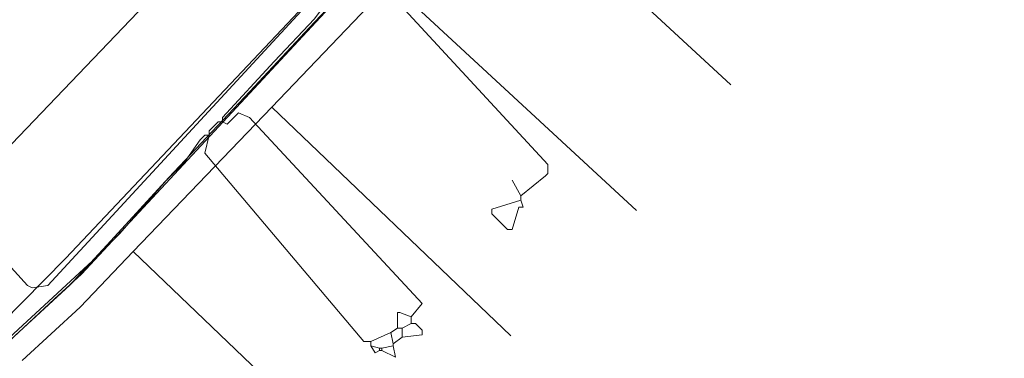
# Model space of a CAD drawing. Header units: metres. Extents: x 92810 to 93633, y 464687 to 465459.
# Tile 139 of 256: x 93062 to 93094, y 465005 to 465016. Entities that reach past the tile are written whole.
import ezdxf

# ---------------------------------------------------------------- set-up
doc = ezdxf.new("R2010")
doc.units = ezdxf.units.M
for name, color, linetype, lineweight, transparency in [('B-OI-KL-DATA_KPN-G', 90, 'SI_B_DATA_KPN', 18, 0.4), ('B-OI-KL-DATA_ZIGGO BV-G', 90, 'SI_B_DATA_ZIGGO', 18, 0.4), ('B-OI-KL-ET_LS_LIANDER-G', 190, 'SI_B_ET_LS_LIANDER', 18, 0.4), ('B-OI-KL-GAS_LD_LIANDER-G', 30, 'SI_B_GAS_LD_LIANDER', 18, 0.4), ('B-WE-KL-WATER-G', 170, 'KL-WATER-N', 18, 0.4), ('V-WE-KL-WATER-G', 170, 'KL-WATER-V', 18, 0.3)]:
    doc.layers.add(name, color=color, linetype=linetype, lineweight=lineweight, transparency=transparency)
doc.styles.get("Standard").update_dxf_attribs({"font": 'isocp.shx'})
doc.linetypes.add('KL-WATER-N', pattern='A,7,-0.5,[168,NLCS.SHX,S=0.75,R=0,X=0.75,Y=0],-2', length=9.5)
doc.linetypes.add('KL-WATER-V', pattern='A,3.5,[24,NLCS.SHX,S=0.5,R=0,X=0,Y=0],3.5,-0.5,[168,NLCS.SHX,S=0.75,R=0,X=0.75,Y=0],-2', length=9.5)
doc.linetypes.add('SI_B_DATA_KPN', pattern='A,5,-2,["KPN",Standard,S=1.5,R=0,X=-0.51,Y=-0.75],-8', length=15)
doc.linetypes.add('SI_B_DATA_ZIGGO', pattern='A,5,-2,["ZIGGO",Standard,S=1.5,R=0,X=-0.51,Y=-0.75],-9', length=16)
doc.linetypes.add('SI_B_ET_LS_LIANDER', pattern='A,5,-2,["LI-LS",Standard,S=1.5,R=0,X=-0.51,Y=-0.75],-10', length=17)
doc.linetypes.add('SI_B_GAS_LD_LIANDER', pattern='A,5,-2,["LI-G-LD",Standard,S=1.5,R=0,X=-0.51,Y=-0.75],-11', length=18)

msp = doc.modelspace()

# ---------------------------------------------------------------- linework, layer by layer
at = {"layer": 'B-OI-KL-DATA_KPN-G', "linetype": 'Continuous', "flags": 128}
msp.add_lwpolyline([(93082.25, 465028.25), (93082.25, 465028.036), (93081.75, 465027.679), (93076.679, 465022.107), (93063.821, 465008.464), (93058.393, 465002.964), (93057.679, 465002.321), (93054.893, 464999.964), (93054.893, 464999.821), (93054.607, 464999.75), (93054.393, 464999.536), (93045.321, 464991.679), (93045.321, 464991.536), (93045.107, 464991.536), (93044.964, 464991.393), (93040.893, 464987.893), (93040.893, 464987.75)], dxfattribs=at)
at = {"layer": 'B-OI-KL-DATA_ZIGGO BV-G', "flags": 128}
for points in [[(93077.538, 465020.903), (93085, 465014)], [(93074.162, 465017.254), (93070.387, 465013.292)], [(93074.162, 465017.254), (93082, 465010)], [(93070.387, 465013.292), (93065.976, 465008.687)], [(93070.387, 465013.292), (93078, 465006)], [(93065.976, 465008.687), (93064.28, 465006.917)], [(93065.976, 465008.687), (93074, 465001)], [(93064.28, 465006.917), (93062.436, 465005.221)]]:
    msp.add_lwpolyline(points, dxfattribs=at)
at = {"layer": 'B-OI-KL-ET_LS_LIANDER-G'}
for p, q in [((93078.179, 465022.893), (93064.321, 465007.964)), ((93074.25, 465019.536), (93063.25, 465007.607)), ((93062.607, 465007.607), (93061.107, 465009.25)), ((93064.321, 465007.964), (93063.464, 465007.179)), ((93062.75, 465007.536), (93062.607, 465007.607)), ((93063.25, 465007.607), (93062.75, 465007.536)), ((93063.464, 465007.179), (93052.893, 464997.321))]:
    msp.add_line(p, q, dxfattribs=at)
at = {"layer": 'B-OI-KL-GAS_LD_LIANDER-G', "flags": 128}
for points in [[(93073.321, 465017.821), (93079.179, 465011.464), (93079.179, 465011.179), (93079.107, 465011.107), (93078.321, 465010.464)], [(93072.321, 465016.893), (93071.75, 465016.107), (93070.464, 465014.75), (93068.821, 465012.964), (93068.821, 465012.821)], [(93068.821, 465012.821), (93068.964, 465012.75), (93069.321, 465013.107), (93069.679, 465012.964), (93075.179, 465007.036), (93074.821, 465006.607)], [(93068.821, 465012.821), (93068.679, 465012.821), (93068.393, 465012.536), (93068.393, 465012.393)], [(93068.393, 465012.393), (93068.25, 465012.393), (93068.107, 465012.25), (93067.607, 465011.536), (93067.036, 465010.964), (93065.536, 465009.25), (93064.679, 465008.393), (93061.179, 465005.179)], [(93068.393, 465012.393), (93068.25, 465011.821), (93073.321, 465005.821), (93073.536, 465005.821)], [(93078.321, 465010.464), (93078.036, 465010.964)], [(93078.321, 465010.464), (93078.321, 465010.321)], [(93074.393, 465006.25), (93074.393, 465006.75), (93074.464, 465006.75), (93074.821, 465006.607)], [(93074.821, 465006.393), (93074.536, 465006.25)], [(93074.821, 465006.393), (93074.964, 465006.393), (93075.179, 465006.179), (93075.179, 465006.036), (93074.536, 465005.964)], [(93074.821, 465006.607), (93074.821, 465006.393)], [(93074.179, 465006.107), (93073.536, 465005.821)], [(93074.393, 465006.25), (93074.179, 465006.107)], [(93074.179, 465006.107), (93074.25, 465005.75)], [(93074.393, 465006.25), (93074.536, 465006.25)], [(93074.536, 465006.25), (93074.536, 465005.964)], [(93073.536, 465005.821), (93073.536, 465005.679)], [(93074.536, 465005.964), (93074.25, 465005.75)], [(93074.25, 465005.75), (93074.25, 465005.679)], [(93073.536, 465005.679), (93073.821, 465005.607)], [(93073.536, 465005.679), (93073.679, 465005.464), (93073.821, 465005.536)], [(93073.821, 465005.607), (93073.893, 465005.607)], [(93073.821, 465005.607), (93073.821, 465005.536)], [(93073.821, 465005.536), (93073.893, 465005.536)], [(93074.25, 465005.679), (93073.893, 465005.607)], [(93074.25, 465005.679), (93074.321, 465005.321), (93073.893, 465005.536)], [(93073.893, 465005.607), (93073.893, 465005.536)]]:
    msp.add_lwpolyline(points, dxfattribs=at)
msp.add_lwpolyline([(93078.036, 465009.393), (93078.25, 465010.107), (93078.393, 465010.107), (93078.321, 465010.321), (93077.393, 465010.036), (93077.393, 465009.893), (93077.893, 465009.393)], close=True, dxfattribs=at)
at = {"layer": 'B-WE-KL-WATER-G'}
msp.add_lwpolyline([(93095.509, 465041.768), (93091.908, 465037.782), (93091.743, 465037.599), (93091.531, 465037.364), (93090.277, 465035.976), (93085.297, 465030.463), (93084.674, 465029.798), (93080.809, 465025.672), (93076.944, 465021.545), (93073.547, 465017.917), (93071.587, 465015.825), (93069.682, 465013.791), (93067.111, 465011.046), (93065.262, 465009.035), (93063.955, 465007.614), (93061.94, 465005.76), (93057.738, 465001.894), (93055.679, 465000), (93053.717, 464998.272), (93049.412, 464994.482), (93045.108, 464990.692), (93042.711, 464988.582), (93042.208, 464988.139), (93027.181, 464975.298)], dxfattribs=at)
at = {"layer": 'V-WE-KL-WATER-G'}
msp.add_lwpolyline([(93017.019, 464971.429), (93028.688, 464980.747), (93053.601, 465003.243), (93100.326, 465052.096), (93116.232, 465068.123)], dxfattribs=at)

doc.saveas('drawing.dxf')
